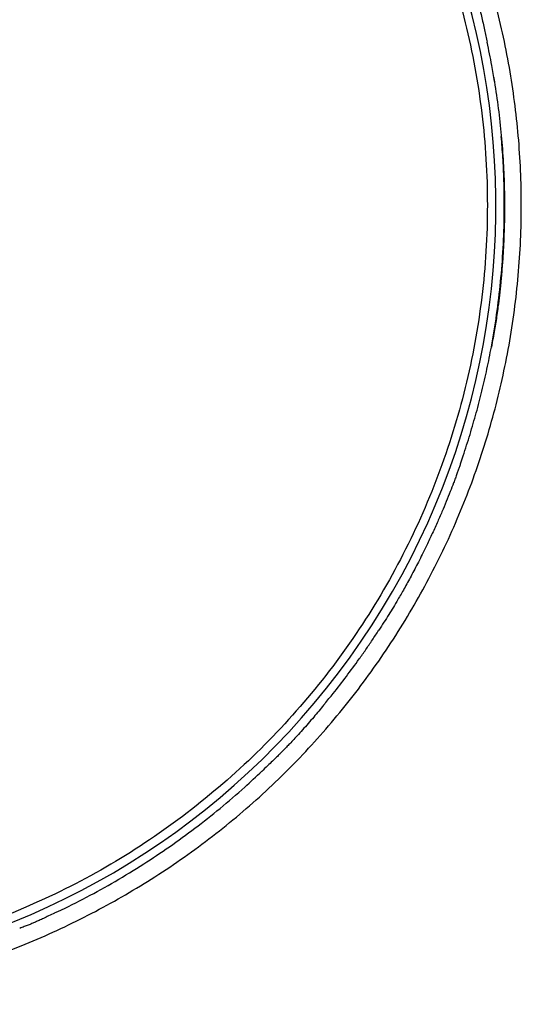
# Model space of a CAD drawing. Header units: millimetres. Extents: x 8 to 1894, y 12 to 2738.
# Tile 101 of 158: x 1058 to 1073, y 1593 to 1622. Entities that reach past the tile are written whole.
import ezdxf

# ---------------------------------------------------------------- set-up
doc = ezdxf.new("R2010")
doc.units = ezdxf.units.MM

msp = doc.modelspace()

# ---------------------------------------------------------------- linework, layer by layer
at = {"color": 7, "linetype": 'Continuous', "lineweight": 30}
msp.add_line((1071.734, 1620.36), (1071.738, 1620.335), dxfattribs=at)
msp.add_arc((1049.043, 1616.608), 22.75, 59.1502, 54.5345, dxfattribs=at)
for points, knots in [([(1049.043, 1593.098), (1048.698, 1593.103), (1048.007, 1593.112), (1046.973, 1593.184), (1045.942, 1593.299), (1044.917, 1593.461), (1043.907, 1593.665), (1042.917, 1593.912), (1041.945, 1594.198), (1040.986, 1594.526), (1040.035, 1594.897), (1039.095, 1595.311), (1038.17, 1595.767), (1037.266, 1596.263), (1036.384, 1596.798), (1035.528, 1597.37), (1034.702, 1597.976), (1033.909, 1598.612), (1033.145, 1599.282), (1032.407, 1599.99), (1031.695, 1600.734), (1031.014, 1601.513), (1030.367, 1602.32), (1029.757, 1603.156), (1029.188, 1604.012), (1028.66, 1604.886), (1028.174, 1605.776), (1027.727, 1606.687), (1027.316, 1607.623), (1026.944, 1608.581), (1026.614, 1609.56), (1026.326, 1610.554), (1026.082, 1611.561), (1025.884, 1612.571), (1025.73, 1613.581), (1025.621, 1614.588), (1025.556, 1615.598), (1025.535, 1616.616), (1025.558, 1617.64), (1025.627, 1618.669), (1025.741, 1619.696), (1025.901, 1620.72), (1026.104, 1621.731), (1026.348, 1622.725), (1026.632, 1623.698), (1026.958, 1624.655), (1027.326, 1625.602), (1027.738, 1626.538), (1028.195, 1627.461), (1028.692, 1628.366), (1029.232, 1629.251), (1029.806, 1630.108), (1030.412, 1630.934), (1031.046, 1631.725), (1031.713, 1632.486), (1032.416, 1633.221), (1033.155, 1633.928), (1033.929, 1634.607), (1034.734, 1635.252), (1035.57, 1635.864), (1036.428, 1636.436), (1037.303, 1636.967), (1038.193, 1637.456), (1039.101, 1637.904), (1040.034, 1638.316), (1040.99, 1638.688), (1041.971, 1639.02), (1042.969, 1639.309), (1043.983, 1639.555), (1045.002, 1639.756), (1046.021, 1639.912), (1047.034, 1640.023), (1048.047, 1640.089), (1049.066, 1640.11), (1050.09, 1640.087), (1051.118, 1640.018), (1052.145, 1639.903), (1053.169, 1639.743), (1054.18, 1639.539), (1055.174, 1639.294), (1056.147, 1639.01), (1057.105, 1638.684), (1058.052, 1638.315), (1058.987, 1637.903), (1059.91, 1637.446), (1060.814, 1636.948), (1061.699, 1636.408), (1062.556, 1635.834), (1063.382, 1635.227), (1064.173, 1634.592), (1064.933, 1633.925), (1065.668, 1633.222), (1066.375, 1632.482), (1067.054, 1631.707), (1067.699, 1630.902), (1068.31, 1630.066), (1068.881, 1629.209), (1069.412, 1628.333), (1069.9, 1627.443), (1070.349, 1626.534), (1070.76, 1625.6), (1071.132, 1624.644), (1071.464, 1623.667), (1071.752, 1622.677), (1071.997, 1621.674), (1072.197, 1620.665), (1072.351, 1619.654), (1072.462, 1618.644), (1072.528, 1617.629), (1072.55, 1616.605), (1072.528, 1615.575), (1072.461, 1614.541), (1072.347, 1613.513), (1072.189, 1612.491), (1071.987, 1611.483), (1071.743, 1610.492), (1071.459, 1609.519), (1071.132, 1608.558), (1070.762, 1607.606), (1070.348, 1606.665), (1069.891, 1605.739), (1069.392, 1604.832), (1068.854, 1603.948), (1068.281, 1603.092), (1067.676, 1602.269), (1067.042, 1601.479), (1066.374, 1600.718), (1065.671, 1599.983), (1064.933, 1599.276), (1064.16, 1598.6), (1063.354, 1597.957), (1062.519, 1597.349), (1061.663, 1596.781), (1060.79, 1596.254), (1059.901, 1595.768), (1058.991, 1595.32), (1058.055, 1594.908), (1057.096, 1594.533), (1056.116, 1594.198), (1055.125, 1593.906), (1054.119, 1593.657), (1053.106, 1593.453), (1052.09, 1593.294), (1051.076, 1593.182), (1050.06, 1593.111), (1049.382, 1593.103), (1049.043, 1593.098)], [0, 0, 0, 0, 0.007016, 0.014028, 0.021048, 0.028091, 0.035118, 0.041973, 0.048825, 0.055685, 0.062567, 0.069568, 0.076548, 0.083521, 0.090499, 0.097523, 0.104426, 0.111307, 0.118181, 0.12506, 0.132085, 0.13909, 0.146088, 0.153094, 0.160107, 0.166974, 0.173836, 0.180705, 0.187594, 0.194597, 0.20159, 0.208589, 0.215606, 0.222634, 0.229505, 0.236359, 0.24321, 0.250069, 0.257043, 0.26402, 0.271012, 0.278034, 0.285079, 0.291964, 0.298821, 0.305665, 0.312507, 0.31947, 0.326438, 0.333425, 0.340444, 0.347493, 0.354386, 0.361248, 0.368093, 0.374935, 0.381904, 0.388872, 0.395855, 0.402864, 0.409906, 0.416799, 0.423667, 0.430523, 0.437381, 0.444371, 0.451374, 0.458403, 0.465473, 0.472575, 0.479508, 0.486403, 0.493274, 0.500132, 0.507103, 0.514077, 0.521068, 0.528089, 0.535137, 0.542023, 0.548882, 0.555725, 0.562566, 0.569528, 0.576496, 0.583482, 0.590499, 0.597549, 0.604441, 0.611305, 0.618152, 0.624995, 0.631967, 0.638937, 0.645919, 0.652925, 0.659964, 0.666856, 0.673726, 0.680585, 0.687449, 0.694448, 0.701429, 0.708407, 0.715395, 0.72241, 0.729295, 0.736172, 0.743055, 0.749955, 0.756982, 0.763989, 0.77099, 0.777997, 0.785008, 0.791873, 0.798732, 0.805599, 0.812486, 0.819486, 0.826478, 0.833476, 0.840494, 0.847523, 0.854395, 0.86125, 0.868099, 0.874957, 0.881904, 0.888857, 0.895832, 0.90284, 0.909852, 0.916704, 0.923555, 0.930419, 0.937306, 0.944337, 0.951343, 0.958337, 0.965332, 0.972384, 0.97932, 0.986226, 0.993115, 1, 1, 1, 1]), ([(1053.792, 1638.568), (1054.036, 1638.525), (1055.169, 1638.325), (1057.121, 1637.649), (1059.596, 1636.545), (1061.914, 1635.128), (1064.046, 1633.449), (1065.961, 1631.524), (1067.63, 1629.383), (1069.031, 1627.058), (1070.141, 1624.581), (1070.946, 1621.988), (1071.434, 1619.317), (1071.598, 1616.608), (1071.434, 1613.898), (1070.946, 1611.227), (1070.141, 1608.635), (1069.031, 1606.157), (1067.63, 1603.832), (1065.961, 1601.691), (1064.046, 1599.766), (1061.914, 1598.087), (1059.596, 1596.67), (1057.121, 1595.566), (1055.169, 1594.89), (1054.034, 1594.69), (1053.789, 1594.647)], [0, 0, 0, 0, 0.012171, 0.056517, 0.100863, 0.14521, 0.189556, 0.233903, 0.278249, 0.322595, 0.366942, 0.411288, 0.455634, 0.499981, 0.544327, 0.588673, 0.63302, 0.677366, 0.721712, 0.766059, 0.810405, 0.854751, 0.899098, 0.943444, 0.98779, 1, 1, 1, 1]), ([(1070.648, 1624.496), (1070.668, 1624.441), (1070.714, 1624.319), (1070.792, 1624.11), (1070.878, 1623.861), (1070.967, 1623.587), (1071.056, 1623.302), (1071.155, 1622.969), (1071.261, 1622.591), (1071.37, 1622.175), (1071.46, 1621.776), (1071.513, 1621.522), (1071.538, 1621.401)], [0, 0, 0, 0, 0.056269, 0.125203, 0.207474, 0.299848, 0.392295, 0.484202, 0.621003, 0.755907, 0.882578, 1, 1, 1, 1]), ([(1071.751, 1620.25), (1071.726, 1620.407), (1071.664, 1620.792), (1071.585, 1621.174), (1071.538, 1621.4)], [0, 0, 0, 0, 0.407551, 1, 1, 1, 1]), ([(1071.738, 1620.335), (1071.778, 1620.075), (1071.859, 1619.55), (1071.947, 1618.758), (1072.01, 1617.967), (1072.044, 1617.184), (1072.052, 1616.413), (1072.036, 1615.745), (1072.007, 1615.187), (1071.976, 1614.747), (1071.939, 1614.341), (1071.9, 1613.969), (1071.861, 1613.653), (1071.825, 1613.388), (1071.792, 1613.161), (1071.755, 1612.933), (1071.71, 1612.69), (1071.678, 1612.523), (1071.661, 1612.435)], [0, 0, 0, 0, 0.099357, 0.200557, 0.300425, 0.398931, 0.496044, 0.591285, 0.651148, 0.706716, 0.757992, 0.804977, 0.847676, 0.878221, 0.906127, 0.934173, 0.965423, 1, 1, 1, 1]), ([(1070.788, 1609.118), (1070.802, 1609.157), (1070.89, 1609.404), (1071.035, 1609.864), (1071.221, 1610.499), (1071.387, 1611.14), (1071.535, 1611.785), (1071.684, 1612.533), (1071.824, 1613.39), (1071.94, 1614.359), (1072.016, 1615.345), (1072.049, 1616.344), (1072.039, 1617.237), (1072.005, 1617.998), (1071.97, 1618.422), (1071.954, 1618.623)], [0, 0, 0, 0, 0.012889, 0.081487, 0.150085, 0.218682, 0.28728, 0.355878, 0.45587, 0.557064, 0.659461, 0.763061, 0.867864, 0.937139, 1, 1, 1, 1]), ([(1070.792, 1609.132), (1070.779, 1609.094), (1070.756, 1609.024), (1070.724, 1608.915), (1070.687, 1608.81), (1070.647, 1608.699), (1070.601, 1608.573), (1070.535, 1608.399), (1070.445, 1608.167), (1070.331, 1607.884), (1070.203, 1607.576), (1070.061, 1607.25), (1069.906, 1606.908), (1069.723, 1606.524), (1069.522, 1606.12), (1069.306, 1605.708), (1069.104, 1605.34), (1068.929, 1605.034), (1068.779, 1604.779), (1068.642, 1604.557), (1068.497, 1604.333), (1068.398, 1604.181), (1068.347, 1604.103)], [0, 0, 0, 0, 0.0234966, 0.0433998, 0.0621216, 0.0826692, 0.1064107, 0.1333465, 0.1821284, 0.2387986, 0.2960613, 0.3596079, 0.4286473, 0.4957157, 0.5864419, 0.6690762, 0.7436215, 0.8100842, 0.8566403, 0.9014838, 0.9491926, 1, 1, 1, 1]), ([(1066.756, 1601.943), (1066.839, 1602.042), (1067.059, 1602.302), (1067.396, 1602.742), (1067.682, 1603.13), (1067.871, 1603.397), (1067.968, 1603.536), (1068.064, 1603.676), (1068.159, 1603.817), (1068.254, 1603.96), (1068.316, 1604.055), (1068.347, 1604.103)], [0, 0, 0, 0, 0.1436226, 0.3805181, 0.6196621, 0.6826686, 0.7458293, 0.8091443, 0.8726135, 0.9362369, 1, 1, 1, 1]), ([(1066.76, 1601.941), (1066.713, 1601.885), (1066.617, 1601.768), (1066.469, 1601.589), (1066.312, 1601.404), (1066.149, 1601.22), (1065.993, 1601.047), (1065.853, 1600.897), (1065.735, 1600.772), (1065.634, 1600.666), (1065.557, 1600.586), (1065.49, 1600.517), (1065.423, 1600.451), (1065.332, 1600.361), (1065.213, 1600.246), (1065.066, 1600.106), (1064.96, 1600.004), (1064.902, 1599.949)], [0, 0, 0, 0, 0.082011, 0.167308, 0.256076, 0.348507, 0.436337, 0.511441, 0.573845, 0.624245, 0.671799, 0.695793, 0.728832, 0.77577, 0.836624, 0.911376, 1, 1, 1, 1]), ([(1058.804, 1595.784), (1058.836, 1595.798), (1059.155, 1595.941), (1059.752, 1596.248), (1060.598, 1596.712), (1061.412, 1597.209), (1062.195, 1597.731), (1062.945, 1598.276), (1063.684, 1598.862), (1064.341, 1599.422), (1064.739, 1599.8), (1064.905, 1599.958)], [0, 0, 0, 0, 0.013987, 0.14132, 0.271244, 0.403759, 0.526478, 0.651339, 0.778341, 0.907485, 1, 1, 1, 1]), ([(1058.807, 1595.783), (1058.748, 1595.755), (1058.64, 1595.703), (1058.49, 1595.629), (1058.359, 1595.569), (1058.244, 1595.519), (1058.136, 1595.472), (1058.026, 1595.424), (1057.903, 1595.38), (1057.823, 1595.348), (1057.779, 1595.331)], [0, 0, 0, 0, 0.176538, 0.324417, 0.444777, 0.551232, 0.652922, 0.751427, 0.864306, 1, 1, 1, 1])]:
    msp.add_open_spline(points, degree=3, knots=knots, dxfattribs=at)

doc.saveas('drawing.dxf')
